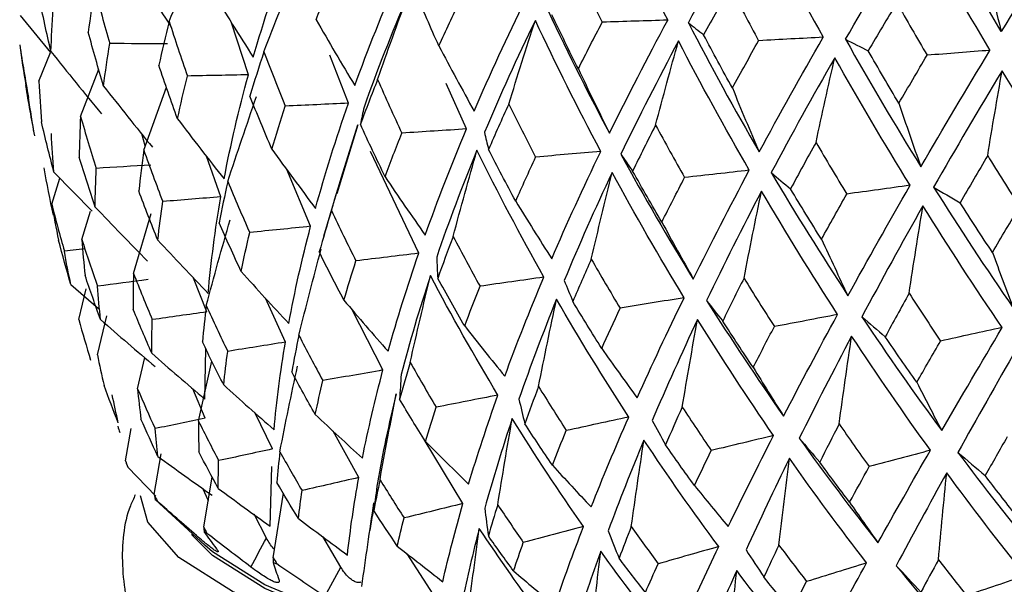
# Model space of a CAD drawing. Header units: millimetres. Extents: x -184 to 64, y -8 to 340.
# Tile 4 of 13: x -25 to -11, y 129 to 137. Entities that reach past the tile are written whole.
import ezdxf

# ---------------------------------------------------------------- set-up
doc = ezdxf.new("R2010")
doc.units = ezdxf.units.MM

msp = doc.modelspace()

# ---------------------------------------------------------------- linework, layer by layer
at = {"color": 7, "linetype": 'Continuous', "lineweight": 25}
for p, q in [((-25.059, 136.865), (-24.642, 136.351)), ((-21.894, 136.042), (-22.134, 136.779)), ((-24.8, 135.952), (-24.642, 136.351)), ((-20.504, 135.646), (-20.762, 136.312)), ((-24.223, 135.463), (-23.971, 136.122)), ((-23.345, 134.996), (-23.029, 135.868)), ((-18.865, 135.29), (-19.146, 135.92)), ((-20.374, 135.346), (-20.664, 134.387)), ((-23.324, 135.055), (-23.372, 135.22)), ((-22.275, 134.348), (-22.476, 134.914)), ((-19.528, 133.564), (-20.198, 134.976)), ((-24.592, 134.691), (-24.064, 134.148)), ((-21.029, 133.938), (-21.358, 134.725)), ((-24.623, 134.247), (-24.509, 134.606)), ((-20.676, 134.39), (-20.849, 133.795)), ((-24.206, 133.756), (-24.086, 134.146)), ((-23.488, 133.285), (-23.241, 134.118)), ((-24.162, 133.626), (-24.448, 133.593)), ((-24.357, 133.128), (-23.975, 132.797)), ((-22.471, 132.75), (-22.653, 133.22)), ((-24.249, 132.643), (-24.143, 133.072)), ((-21.379, 132.33), (-21.654, 132.939)), ((-20.025, 131.943), (-20.453, 132.78)), ((-23.99, 132.155), (-23.859, 132.696)), ((-22.5, 131.54), (-22.483, 132.237)), ((-23.432, 131.682), (-23.331, 132.115)), ((-22.584, 131.231), (-22.399, 132.065)), ((-22.492, 131.274), (-22.664, 131.681)), ((-21.559, 130.847), (-21.805, 131.351)), ((-23.6, 130.683), (-23.52, 131.129)), ((-20.361, 130.45), (-20.715, 131.094)), ((-18.915, 130.089), (-19.455, 130.978)), ((-23.201, 130.213), (-23.102, 130.78)), ((-23.18, 130.193), (-23.566, 130.594)), ((-21.591, 129.776), (-21.566, 130.601)), ((-22.514, 129.762), (-22.397, 130.461)), ((-22.449, 130.126), (-22.525, 130.296)), ((-23.186, 130.147), (-23.07, 130.04)), ((-21.548, 129.335), (-21.408, 130.231)), ((-23.071, 130.039), (-22.497, 129.509)), ((-20.15, 130.099), (-20.172, 129.924)), ((-21.644, 129.61), (-21.815, 129.939)), ((-20.176, 129.925), (-20.207, 129.716)), ((-22.507, 129.696), (-22.468, 129.675)), ((-20.611, 129.205), (-20.861, 129.63)), ((-19.327, 128.832), (-19.691, 129.392)), ((-21.549, 129.269), (-21.497, 129.25))]:
    msp.add_line(p, q, dxfattribs=at)
at = {"color": 7, "linetype": 'Continuous', "lineweight": 25, "flags": 128}
for points in [[(17.195, 130.319), (16.817, 130.005), (15.973, 129.523), (14.836, 129.059), (13.422, 128.621), (11.755, 128.216), (9.86, 127.849), (7.768, 127.528), (5.511, 127.256), (3.125, 127.039), (0.648, 126.879), (-1.881, 126.779), (-4.423, 126.741), (-6.937, 126.765), (-9.384, 126.851), (-11.725, 126.998), (-13.923, 127.203), (-15.943, 127.463), (-17.754, 127.774), (-19.327, 128.131), (-20.637, 128.528), (-21.664, 128.959), (-22.392, 129.418), (-22.497, 129.509)], [(-1.861, 126.637), (-4.464, 126.598), (-7.038, 126.623), (-9.543, 126.711), (-11.939, 126.861), (-14.189, 127.071), (-16.258, 127.337), (-18.112, 127.655), (-19.723, 128.021), (-21.064, 128.427), (-22.116, 128.869), (-22.86, 129.338), (-23.287, 129.828), (-23.393, 130.196)], [(-1.88, 126.73), (-4.422, 126.692), (-6.936, 126.716), (-9.383, 126.802), (-11.724, 126.949), (-13.921, 127.154), (-15.942, 127.414), (-17.753, 127.725), (-19.326, 128.082), (-20.636, 128.479), (-21.663, 128.91), (-22.391, 129.369), (-22.683, 129.66)]]:
    msp.add_lwpolyline(points, dxfattribs=at)
at = {"color": 7, "linetype": 'Continuous', "lineweight": 25}
for centre, radius, start, end in [((-22.604, 131.119), 1.096, 207.2979, 208.6303), ((-21.532, 132.073), 2.539, 229.3345, 230.0955)]:
    msp.add_arc(centre, radius, start, end, dxfattribs=at)
for points in [[(-16.949, 138.624), (-16.673, 138.013), (-16.38, 137.405), (-16.072, 136.8)], [(-15.786, 136.765), (-15.498, 137.295), (-15.193, 137.829), (-14.872, 138.365)], [(-14.872, 138.365), (-14.566, 137.761), (-14.246, 137.161), (-13.913, 136.563)], [(-11.442, 136.642), (-11.793, 137.232), (-12.133, 137.826), (-12.462, 138.424)], [(-10.416, 138.295), (-10.767, 137.74), (-11.109, 137.188), (-11.442, 136.642)], [(-13.605, 136.535), (-13.292, 137.073), (-12.966, 137.615), (-12.627, 138.159)], [(-12.627, 138.159), (-12.295, 137.563), (-11.953, 136.97), (-11.6, 136.381)], [(-22.993, 136.784), (-22.834, 137.163), (-22.672, 137.541), (-22.505, 137.916)], [(-21.825, 136.285), (-21.681, 136.786), (-21.515, 137.291), (-21.327, 137.802)], [(-23.581, 137.653), (-23.38, 137.337), (-23.175, 137.024), (-22.968, 136.713)], [(-21.679, 136.361), (-21.531, 136.743), (-21.379, 137.124), (-21.224, 137.504)], [(-17.342, 137.521), (-17.224, 137.271), (-17.104, 137.022), (-16.981, 136.772)], [(-11.686, 137.609), (-11.606, 137.284), (-11.525, 136.961), (-11.442, 136.642)], [(-20.953, 136.807), (-20.873, 137.016), (-20.788, 137.226), (-20.7, 137.438)], [(-20.416, 135.891), (-20.233, 136.397), (-20.029, 136.908), (-19.805, 137.424)], [(-24.025, 137.24), (-24.06, 137.037), (-24.09, 136.835), (-24.116, 136.634)], [(-24.025, 137.24), (-23.96, 136.984), (-23.891, 136.729), (-23.818, 136.475)], [(-15.204, 137.254), (-15.329, 137.035), (-15.453, 136.816), (-15.574, 136.597)], [(-15.204, 137.254), (-15.075, 137.008), (-14.944, 136.761), (-14.81, 136.515)], [(-24.634, 136.366), (-24.693, 136.616), (-24.748, 136.867), (-24.798, 137.119)], [(-22.404, 137.212), (-22.214, 136.9), (-22.021, 136.591), (-21.825, 136.285)], [(-19.685, 137.129), (-19.907, 136.613), (-20.108, 136.101), (-20.288, 135.594)], [(-20.1, 135.976), (-19.965, 136.362), (-19.826, 136.746), (-19.685, 137.129)], [(-19.249, 136.443), (-19.362, 136.694), (-19.471, 136.945), (-19.578, 137.198)], [(-18.76, 135.538), (-18.54, 136.049), (-18.301, 136.566), (-18.045, 137.088)], [(-24.634, 136.366), (-24.628, 136.56), (-24.617, 136.756), (-24.602, 136.952)], [(-19.249, 136.443), (-19.153, 136.655), (-19.055, 136.867), (-18.953, 137.082)], [(-17.786, 137.046), (-17.503, 136.435), (-17.2, 135.829), (-16.88, 135.229)], [(-12.893, 137.042), (-13.027, 136.82), (-13.159, 136.597), (-13.289, 136.375)], [(-12.893, 137.042), (-12.754, 136.799), (-12.614, 136.556), (-12.472, 136.313)], [(-17.313, 136.126), (-17.438, 136.373), (-17.56, 136.622), (-17.68, 136.873)], [(-22.993, 136.784), (-23.045, 136.58), (-23.093, 136.376), (-23.136, 136.174)], [(-22.993, 136.784), (-22.912, 136.53), (-22.828, 136.277), (-22.739, 136.025)], [(-20.953, 136.807), (-20.777, 136.499), (-20.598, 136.193), (-20.416, 135.891)], [(-17.91, 136.796), (-18.164, 136.274), (-18.4, 135.756), (-18.616, 135.243)], [(-18.279, 135.635), (-18.158, 136.023), (-18.036, 136.411), (-17.91, 136.796)], [(-17.002, 134.978), (-17.322, 135.58), (-17.624, 136.185), (-17.91, 136.796)], [(-17.313, 136.126), (-17.205, 136.34), (-17.095, 136.555), (-16.981, 136.772)], [(-16.072, 136.8), (-16.375, 136.791), (-16.678, 136.782), (-16.981, 136.772)], [(-16.88, 135.229), (-16.626, 135.747), (-16.357, 136.271), (-16.072, 136.8)], [(-15.786, 136.765), (-15.474, 136.161), (-15.147, 135.563), (-14.803, 134.97)], [(-15.786, 136.765), (-15.716, 136.709), (-15.645, 136.653), (-15.574, 136.597)], [(-23.904, 135.886), (-23.978, 136.134), (-24.049, 136.383), (-24.116, 136.634)], [(-15.175, 135.859), (-15.31, 136.104), (-15.443, 136.35), (-15.574, 136.597)], [(-13.913, 136.563), (-14.212, 136.547), (-14.511, 136.531), (-14.81, 136.515)], [(-14.803, 134.97), (-14.52, 135.495), (-14.223, 136.026), (-13.913, 136.563)], [(-25.068, 136.456), (-25.031, 136.212), (-24.99, 135.969), (-24.946, 135.726)], [(-25.068, 136.456), (-25.043, 136.268), (-25.014, 136.079), (-24.982, 135.892)], [(-23.904, 135.886), (-23.879, 136.081), (-23.85, 136.278), (-23.818, 136.475)], [(-23.016, 136.472), (-23.284, 136.473), (-23.551, 136.474), (-23.818, 136.475)], [(-19.249, 136.443), (-19.088, 136.138), (-18.925, 135.836), (-18.76, 135.538)], [(-15.923, 136.511), (-16.207, 135.982), (-16.473, 135.458), (-16.723, 134.939)], [(-16.241, 135.343), (-16.137, 135.734), (-16.032, 136.123), (-15.923, 136.511)], [(-14.94, 134.716), (-15.282, 135.309), (-15.61, 135.908), (-15.923, 136.511)], [(-15.175, 135.859), (-15.056, 136.076), (-14.934, 136.295), (-14.81, 136.515)], [(-13.605, 136.535), (-13.269, 135.939), (-12.92, 135.348), (-12.558, 134.764)], [(-13.605, 136.535), (-13.5, 136.482), (-13.395, 136.428), (-13.289, 136.375)], [(-24.634, 136.366), (-24.403, 136.074), (-24.169, 135.786), (-23.933, 135.5)], [(-21.679, 136.361), (-21.747, 136.154), (-21.811, 135.949), (-21.871, 135.745)], [(-21.679, 136.361), (-21.583, 136.109), (-21.484, 135.858), (-21.381, 135.608)], [(-13.753, 136.278), (-14.062, 135.741), (-14.356, 135.21), (-14.635, 134.683)], [(-14.014, 135.103), (-13.93, 135.496), (-13.843, 135.888), (-13.753, 136.278)], [(-12.707, 134.507), (-13.068, 135.092), (-13.417, 135.682), (-13.753, 136.278)], [(-12.864, 135.647), (-13.008, 135.888), (-13.149, 136.131), (-13.289, 136.375)], [(-12.864, 135.647), (-12.735, 135.867), (-12.605, 136.089), (-12.472, 136.313)], [(-12.558, 134.764), (-12.249, 135.297), (-11.93, 135.836), (-11.6, 136.381)], [(-11.6, 136.381), (-11.89, 136.358), (-12.181, 136.335), (-12.472, 136.313)], [(-22.877, 135.432), (-22.967, 135.678), (-23.053, 135.925), (-23.136, 136.174)], [(-22.877, 135.432), (-22.834, 135.628), (-22.789, 135.826), (-22.739, 136.025)], [(-21.894, 136.042), (-22.176, 136.036), (-22.458, 136.03), (-22.739, 136.025)], [(-22.23, 134.595), (-22.14, 135.072), (-22.027, 135.554), (-21.894, 136.042)], [(-17.313, 136.126), (-17.171, 135.824), (-17.027, 135.525), (-16.88, 135.229)], [(-11.431, 136.099), (-11.759, 135.555), (-12.076, 135.015), (-12.381, 134.482)], [(-11.631, 134.92), (-11.566, 135.315), (-11.499, 135.708), (-11.431, 136.099)], [(-10.336, 134.353), (-10.71, 134.929), (-11.075, 135.512), (-11.431, 136.099)], [(-24.858, 135.192), (-24.903, 135.425), (-24.944, 135.658), (-24.982, 135.892)], [(-24.8, 135.952), (-24.792, 135.763), (-24.781, 135.575), (-24.766, 135.387)], [(-23.904, 135.886), (-23.68, 135.599), (-23.454, 135.316), (-23.225, 135.035)], [(-20.1, 135.976), (-20.183, 135.767), (-20.262, 135.56), (-20.338, 135.354)], [(-20.1, 135.976), (-19.991, 135.726), (-19.878, 135.478), (-19.763, 135.231)], [(-15.175, 135.859), (-15.053, 135.56), (-14.929, 135.263), (-14.803, 134.97)], [(-24.858, 135.192), (-24.891, 135.369), (-24.92, 135.548), (-24.946, 135.726)], [(-22.179, 134.559), (-22.05, 134.954), (-21.917, 135.347), (-21.781, 135.739)], [(-21.568, 135.01), (-21.672, 135.254), (-21.773, 135.499), (-21.871, 135.745)], [(-21.568, 135.01), (-21.509, 135.208), (-21.447, 135.408), (-21.381, 135.608)], [(-20.504, 135.646), (-20.796, 135.633), (-21.089, 135.621), (-21.381, 135.608)], [(-20.962, 134.187), (-20.829, 134.667), (-20.677, 135.153), (-20.504, 135.646)], [(-20.288, 135.594), (-20.305, 135.514), (-20.322, 135.434), (-20.338, 135.354)], [(-18.279, 135.635), (-18.375, 135.424), (-18.469, 135.214), (-18.559, 135.006)], [(-18.279, 135.635), (-18.157, 135.388), (-18.033, 135.143), (-17.906, 134.899)], [(-12.864, 135.647), (-12.764, 135.35), (-12.662, 135.055), (-12.558, 134.764)], [(-24.223, 135.463), (-24.233, 135.273), (-24.239, 135.085), (-24.241, 134.897)], [(-24.223, 135.463), (-24.154, 135.222), (-24.081, 134.981), (-24.004, 134.742)], [(-24.592, 134.691), (-24.654, 134.923), (-24.711, 135.155), (-24.766, 135.387)], [(-22.877, 135.432), (-22.664, 135.15), (-22.448, 134.871), (-22.23, 134.595)], [(-20.741, 134.158), (-20.622, 134.555), (-20.5, 134.951), (-20.374, 135.346)], [(-19.996, 134.627), (-20.113, 134.868), (-20.227, 135.111), (-20.338, 135.354)], [(-16.241, 135.343), (-16.35, 135.129), (-16.456, 134.917), (-16.559, 134.706)], [(-16.241, 135.343), (-16.109, 135.099), (-15.975, 134.857), (-15.838, 134.616)], [(-24.592, 134.691), (-24.608, 134.869), (-24.62, 135.047), (-24.628, 135.226)], [(-19.996, 134.627), (-19.921, 134.827), (-19.844, 135.029), (-19.763, 135.231)], [(-18.865, 135.29), (-19.165, 135.27), (-19.464, 135.251), (-19.763, 135.231)], [(-19.439, 133.816), (-19.266, 134.3), (-19.075, 134.792), (-18.865, 135.29)], [(-18.616, 135.243), (-18.598, 135.164), (-18.579, 135.085), (-18.559, 135.006)], [(-14.014, 135.103), (-14.135, 134.887), (-14.252, 134.671), (-14.367, 134.458)], [(-14.014, 135.103), (-13.874, 134.863), (-13.732, 134.624), (-13.588, 134.386)], [(-23.345, 134.996), (-23.372, 134.806), (-23.395, 134.617), (-23.414, 134.429)], [(-23.345, 134.996), (-23.261, 134.757), (-23.173, 134.519), (-23.082, 134.282)], [(-21.568, 135.01), (-21.368, 134.733), (-21.166, 134.459), (-20.962, 134.187)], [(-18.721, 134.993), (-18.926, 134.493), (-19.112, 133.999), (-19.279, 133.511)], [(-19.051, 133.797), (-18.944, 134.197), (-18.834, 134.595), (-18.721, 134.993)], [(-17.791, 133.232), (-18.119, 133.813), (-18.428, 134.4), (-18.721, 134.993)], [(-18.183, 134.288), (-18.311, 134.526), (-18.437, 134.765), (-18.559, 135.006)], [(-17.002, 134.978), (-17.303, 134.952), (-17.605, 134.925), (-17.906, 134.899)], [(-17.683, 133.487), (-17.472, 133.977), (-17.245, 134.474), (-17.002, 134.978)], [(-16.723, 134.939), (-16.404, 134.354), (-16.069, 133.776), (-15.717, 133.205)], [(-16.723, 134.939), (-16.669, 134.861), (-16.615, 134.783), (-16.559, 134.706)], [(-11.631, 134.92), (-11.761, 134.7), (-11.888, 134.482), (-12.013, 134.265)], [(-11.631, 134.92), (-11.484, 134.683), (-11.336, 134.447), (-11.186, 134.213)], [(-24.02, 134.206), (-24.097, 134.436), (-24.171, 134.666), (-24.241, 134.897)], [(-23.247, 134.789), (-23.499, 134.773), (-23.752, 134.757), (-24.004, 134.742)], [(-18.183, 134.288), (-18.093, 134.49), (-18.001, 134.694), (-17.906, 134.899)], [(-24.734, 134.75), (-24.694, 134.53), (-24.651, 134.311), (-24.605, 134.092)], [(-24.02, 134.206), (-24.018, 134.384), (-24.013, 134.563), (-24.004, 134.742)], [(-16.844, 134.685), (-17.083, 134.179), (-17.304, 133.679), (-17.509, 133.186)], [(-17.133, 133.482), (-17.039, 133.884), (-16.943, 134.285), (-16.844, 134.685)], [(-15.844, 132.947), (-16.193, 133.52), (-16.526, 134.099), (-16.844, 134.685)], [(-16.154, 133.997), (-16.292, 134.232), (-16.427, 134.468), (-16.559, 134.706)], [(-14.94, 134.716), (-15.239, 134.682), (-15.539, 134.649), (-15.838, 134.616)], [(-15.717, 133.205), (-15.472, 133.701), (-15.212, 134.205), (-14.94, 134.716)], [(-14.635, 134.683), (-14.294, 134.106), (-13.939, 133.537), (-13.57, 132.974)], [(-14.635, 134.683), (-14.546, 134.608), (-14.457, 134.533), (-14.367, 134.458)], [(-22.179, 134.559), (-22.223, 134.368), (-22.262, 134.178), (-22.299, 133.988)], [(-22.179, 134.559), (-22.081, 134.322), (-21.98, 134.087), (-21.875, 133.852)], [(-19.996, 134.627), (-19.813, 134.354), (-19.627, 134.083), (-19.439, 133.816)], [(-16.154, 133.997), (-16.051, 134.202), (-15.946, 134.408), (-15.838, 134.616)], [(-12.707, 134.507), (-13, 134.466), (-13.294, 134.426), (-13.588, 134.386)], [(-13.57, 132.974), (-13.294, 133.477), (-13.006, 133.988), (-12.707, 134.507)], [(-23.15, 133.744), (-23.241, 133.971), (-23.33, 134.2), (-23.414, 134.429)], [(-14.771, 134.426), (-15.039, 133.914), (-15.293, 133.408), (-15.532, 132.909)], [(-15.013, 133.218), (-14.935, 133.622), (-14.854, 134.024), (-14.771, 134.426)], [(-13.714, 132.713), (-14.079, 133.277), (-14.431, 133.848), (-14.771, 134.426)], [(-13.937, 133.758), (-14.083, 133.99), (-14.226, 134.223), (-14.367, 134.458)], [(-13.937, 133.758), (-13.823, 133.966), (-13.706, 134.176), (-13.588, 134.386)], [(-12.381, 134.482), (-12.023, 133.913), (-11.653, 133.351), (-11.272, 132.798)], [(-12.381, 134.482), (-12.259, 134.409), (-12.136, 134.337), (-12.013, 134.265)], [(-24.623, 134.247), (-24.568, 134.028), (-24.51, 133.81), (-24.448, 133.593)], [(-24.623, 134.247), (-24.595, 134.079), (-24.563, 133.911), (-24.528, 133.744)], [(-23.15, 133.744), (-23.13, 133.922), (-23.108, 134.102), (-23.082, 134.282)], [(-22.275, 134.348), (-22.544, 134.325), (-22.813, 134.303), (-23.082, 134.282)], [(-22.451, 133.007), (-22.412, 133.447), (-22.354, 133.894), (-22.275, 134.348)], [(-18.183, 134.288), (-18.018, 134.018), (-17.851, 133.751), (-17.683, 133.487)], [(-12.53, 134.221), (-12.824, 133.701), (-13.106, 133.188), (-13.377, 132.682)], [(-12.722, 133.008), (-12.66, 133.413), (-12.596, 133.817), (-12.53, 134.221)], [(-11.43, 132.532), (-11.807, 133.088), (-12.173, 133.651), (-12.53, 134.221)], [(-11.565, 133.576), (-11.716, 133.804), (-11.865, 134.034), (-12.013, 134.265)], [(-24.02, 134.206), (-23.78, 133.953), (-23.537, 133.702), (-23.292, 133.454)], [(-20.741, 134.158), (-20.8, 133.965), (-20.856, 133.773), (-20.909, 133.582)], [(-20.741, 134.158), (-20.631, 133.923), (-20.517, 133.69), (-20.4, 133.458)], [(-11.565, 133.576), (-11.44, 133.787), (-11.314, 133.999), (-11.186, 134.213)], [(-22.478, 132.838), (-22.372, 133.236), (-22.261, 133.634), (-22.146, 134.03)], [(-21.993, 133.31), (-22.098, 133.535), (-22.2, 133.761), (-22.299, 133.988)], [(-16.154, 133.997), (-16.01, 133.73), (-15.864, 133.466), (-15.717, 133.205)], [(-21.993, 133.31), (-21.957, 133.49), (-21.918, 133.67), (-21.875, 133.852)], [(-21.029, 133.938), (-21.311, 133.908), (-21.593, 133.88), (-21.875, 133.852)], [(-21.333, 132.588), (-21.251, 133.031), (-21.15, 133.48), (-21.029, 133.938)], [(-24.357, 133.128), (-24.417, 133.333), (-24.474, 133.538), (-24.528, 133.744)], [(-24.206, 133.756), (-24.136, 133.539), (-24.063, 133.323), (-23.987, 133.107)], [(-24.206, 133.756), (-24.194, 133.588), (-24.178, 133.421), (-24.16, 133.254)], [(-23.15, 133.744), (-22.919, 133.496), (-22.686, 133.25), (-22.451, 133.007)], [(-19.051, 133.797), (-19.125, 133.602), (-19.197, 133.408), (-19.265, 133.215)], [(-19.051, 133.797), (-18.93, 133.565), (-18.805, 133.335), (-18.678, 133.106)], [(-13.937, 133.758), (-13.816, 133.494), (-13.694, 133.233), (-13.57, 132.974)], [(-24.357, 133.128), (-24.39, 133.282), (-24.421, 133.437), (-24.448, 133.593)], [(-21.192, 132.424), (-21.093, 132.825), (-20.99, 133.224), (-20.883, 133.623)], [(-20.567, 132.912), (-20.684, 133.134), (-20.798, 133.358), (-20.909, 133.582)], [(-19.528, 133.564), (-19.819, 133.528), (-20.11, 133.493), (-20.4, 133.458)], [(-19.954, 132.203), (-19.83, 132.649), (-19.687, 133.103), (-19.528, 133.564)], [(-11.565, 133.576), (-11.468, 133.313), (-11.371, 133.054), (-11.272, 132.798)], [(-20.567, 132.912), (-20.514, 133.093), (-20.459, 133.275), (-20.4, 133.458)], [(-19.279, 133.511), (-19.275, 133.412), (-19.27, 133.314), (-19.265, 133.215)], [(-17.133, 133.482), (-17.221, 133.285), (-17.307, 133.089), (-17.389, 132.894)], [(-17.133, 133.482), (-17.002, 133.254), (-16.869, 133.026), (-16.733, 132.8)], [(-23.488, 133.285), (-23.492, 133.116), (-23.493, 132.948), (-23.491, 132.781)], [(-23.488, 133.285), (-23.404, 133.069), (-23.317, 132.855), (-23.227, 132.642)], [(-21.993, 133.31), (-21.775, 133.067), (-21.555, 132.826), (-21.333, 132.588)], [(-23.945, 132.642), (-24.019, 132.846), (-24.091, 133.05), (-24.16, 133.254)], [(-23.286, 133.198), (-23.52, 133.167), (-23.753, 133.137), (-23.987, 133.107)], [(-19.366, 133.253), (-19.52, 132.789), (-19.655, 132.332), (-19.773, 131.881)], [(-19.647, 132.048), (-19.557, 132.45), (-19.463, 132.852), (-19.366, 133.253)], [(-18.429, 131.595), (-18.759, 132.14), (-19.071, 132.693), (-19.366, 133.253)], [(-18.891, 132.554), (-19.019, 132.774), (-19.143, 132.994), (-19.265, 133.215)], [(-17.791, 133.232), (-18.087, 133.19), (-18.383, 133.147), (-18.678, 133.106)], [(-18.334, 131.857), (-18.169, 132.308), (-17.988, 132.766), (-17.791, 133.232)], [(-17.509, 133.186), (-17.47, 133.088), (-17.43, 132.991), (-17.389, 132.894)], [(-15.013, 133.218), (-15.114, 133.018), (-15.213, 132.82), (-15.309, 132.622)], [(-15.013, 133.218), (-14.875, 132.992), (-14.734, 132.768), (-14.592, 132.545)], [(-23.945, 132.642), (-23.961, 132.796), (-23.976, 132.952), (-23.987, 133.107)], [(-18.891, 132.554), (-18.822, 132.737), (-18.752, 132.921), (-18.678, 133.106)], [(-12.722, 133.008), (-12.834, 132.805), (-12.944, 132.604), (-13.053, 132.404)], [(-12.722, 133.008), (-12.578, 132.786), (-12.432, 132.565), (-12.285, 132.345)], [(-20.567, 132.912), (-20.365, 132.673), (-20.161, 132.437), (-19.954, 132.203)], [(-17.616, 132.926), (-17.806, 132.456), (-17.98, 131.995), (-18.138, 131.54)], [(-17.865, 131.714), (-17.785, 132.119), (-17.702, 132.522), (-17.616, 132.926)], [(-16.613, 131.29), (-16.963, 131.828), (-17.297, 132.373), (-17.616, 132.926)], [(-16.989, 132.242), (-17.125, 132.458), (-17.258, 132.676), (-17.389, 132.894)], [(-15.844, 132.947), (-16.14, 132.898), (-16.437, 132.849), (-16.733, 132.8)], [(-16.496, 131.556), (-16.292, 132.011), (-16.075, 132.475), (-15.844, 132.947)], [(-15.532, 132.909), (-15.19, 132.365), (-14.834, 131.829), (-14.464, 131.302)], [(-15.532, 132.909), (-15.459, 132.813), (-15.384, 132.717), (-15.309, 132.622)], [(-23.234, 132.176), (-23.323, 132.377), (-23.408, 132.579), (-23.491, 132.781)], [(-22.471, 132.75), (-22.723, 132.713), (-22.975, 132.677), (-23.227, 132.642)], [(-22.478, 132.838), (-22.499, 132.669), (-22.516, 132.501), (-22.53, 132.333)], [(-22.478, 132.838), (-22.382, 132.626), (-22.283, 132.414), (-22.18, 132.202)], [(-16.989, 132.242), (-16.905, 132.427), (-16.82, 132.613), (-16.733, 132.8)], [(-24.249, 132.643), (-24.196, 132.455), (-24.14, 132.267), (-24.083, 132.079)], [(-23.945, 132.642), (-23.694, 132.423), (-23.441, 132.205), (-23.186, 131.99)], [(-23.234, 132.176), (-23.235, 132.33), (-23.232, 132.486), (-23.227, 132.642)], [(-15.658, 132.645), (-15.882, 132.17), (-16.091, 131.703), (-16.287, 131.243)], [(-15.871, 131.428), (-15.802, 131.834), (-15.732, 132.24), (-15.658, 132.645)], [(-14.603, 131.033), (-14.968, 131.563), (-15.319, 132.1), (-15.658, 132.645)], [(-14.887, 131.98), (-15.03, 132.193), (-15.17, 132.407), (-15.309, 132.622)], [(-13.714, 132.713), (-14.006, 132.657), (-14.299, 132.601), (-14.592, 132.545)], [(-14.464, 131.302), (-14.225, 131.764), (-13.975, 132.234), (-13.714, 132.713)], [(-13.377, 132.682), (-13.019, 132.146), (-12.65, 131.619), (-12.268, 131.101)], [(-13.377, 132.682), (-13.269, 132.589), (-13.161, 132.496), (-13.053, 132.404)], [(-18.891, 132.554), (-18.707, 132.319), (-18.522, 132.087), (-18.334, 131.857)], [(-14.887, 131.98), (-14.79, 132.167), (-14.692, 132.356), (-14.592, 132.545)], [(-11.43, 132.532), (-11.715, 132.47), (-12, 132.407), (-12.285, 132.345)], [(-12.268, 131.101), (-11.997, 131.569), (-11.718, 132.046), (-11.43, 132.532)], [(-22.236, 131.735), (-22.337, 131.933), (-22.435, 132.133), (-22.53, 132.333)], [(-21.379, 132.33), (-21.646, 132.287), (-21.913, 132.244), (-22.18, 132.202)], [(-21.537, 131.114), (-21.502, 131.512), (-21.449, 131.917), (-21.379, 132.33)], [(-21.192, 132.424), (-21.228, 132.254), (-21.262, 132.085), (-21.292, 131.916)], [(-21.192, 132.424), (-21.084, 132.214), (-20.974, 132.004), (-20.861, 131.796)], [(-13.519, 132.415), (-13.773, 131.933), (-14.016, 131.46), (-14.246, 130.995)], [(-13.693, 131.194), (-13.637, 131.601), (-13.579, 132.008), (-13.519, 132.415)], [(-12.426, 130.828), (-12.801, 131.349), (-13.165, 131.878), (-13.519, 132.415)], [(-12.615, 131.772), (-12.763, 131.981), (-12.909, 132.192), (-13.053, 132.404)], [(-12.615, 131.772), (-12.506, 131.962), (-12.396, 132.153), (-12.285, 132.345)], [(-23.234, 132.176), (-22.991, 131.961), (-22.747, 131.749), (-22.5, 131.54)], [(-22.236, 131.735), (-22.22, 131.89), (-22.201, 132.046), (-22.18, 132.202)], [(-16.989, 132.242), (-16.826, 132.011), (-16.662, 131.782), (-16.496, 131.556)], [(-11.229, 132.239), (-11.51, 131.75), (-11.782, 131.27), (-12.044, 130.799)], [(-23.99, 132.155), (-23.961, 132.013), (-23.93, 131.871), (-23.897, 131.73)], [(-19.647, 132.048), (-19.698, 131.876), (-19.747, 131.705), (-19.794, 131.536)], [(-19.647, 132.048), (-19.529, 131.84), (-19.409, 131.633), (-19.287, 131.427)], [(-21.456, 130.809), (-21.378, 131.205), (-21.296, 131.601), (-21.211, 131.996)], [(-20.964, 131.325), (-21.076, 131.521), (-21.186, 131.718), (-21.292, 131.916)], [(-20.025, 131.943), (-20.304, 131.893), (-20.582, 131.844), (-20.861, 131.796)], [(-20.31, 130.719), (-20.231, 131.119), (-20.136, 131.527), (-20.025, 131.943)], [(-14.887, 131.98), (-14.747, 131.751), (-14.606, 131.525), (-14.464, 131.302)], [(-20.964, 131.325), (-20.932, 131.481), (-20.897, 131.638), (-20.861, 131.796)], [(-19.773, 131.881), (-19.78, 131.766), (-19.787, 131.65), (-19.794, 131.536)], [(-12.615, 131.772), (-12.5, 131.545), (-12.385, 131.322), (-12.268, 131.101)], [(-23.699, 131.21), (-23.767, 131.382), (-23.833, 131.556), (-23.897, 131.73)], [(-23.432, 131.682), (-23.353, 131.497), (-23.272, 131.313), (-23.188, 131.129)], [(-23.432, 131.682), (-23.418, 131.54), (-23.402, 131.399), (-23.384, 131.258)], [(-22.236, 131.735), (-22.005, 131.525), (-21.772, 131.318), (-21.537, 131.114)], [(-17.865, 131.714), (-17.931, 131.541), (-17.994, 131.368), (-18.056, 131.197)], [(-17.865, 131.714), (-17.739, 131.509), (-17.611, 131.305), (-17.48, 131.103)], [(-23.699, 131.21), (-23.729, 131.338), (-23.757, 131.466), (-23.783, 131.596)], [(-19.841, 131.613), (-19.944, 131.194), (-20.031, 130.782), (-20.103, 130.378)], [(-20.066, 130.42), (-19.994, 130.818), (-19.919, 131.216), (-19.841, 131.613)], [(-19.436, 130.952), (-19.558, 131.146), (-19.677, 131.34), (-19.794, 131.536)], [(-18.429, 131.595), (-18.715, 131.538), (-19.001, 131.482), (-19.287, 131.427)], [(-18.836, 130.359), (-18.715, 130.763), (-18.579, 131.175), (-18.429, 131.595)], [(-18.138, 131.54), (-18.111, 131.425), (-18.084, 131.311), (-18.056, 131.197)], [(-19.436, 130.952), (-19.388, 131.11), (-19.338, 131.268), (-19.287, 131.427)], [(-15.871, 131.428), (-15.95, 131.253), (-16.028, 131.078), (-16.103, 130.905)], [(-15.871, 131.428), (-15.738, 131.226), (-15.604, 131.025), (-15.467, 130.826)], [(-23.149, 130.743), (-23.229, 130.914), (-23.308, 131.085), (-23.384, 131.258)], [(-22.492, 131.274), (-22.724, 131.225), (-22.956, 131.177), (-23.188, 131.129)], [(-22.584, 131.231), (-22.585, 131.089), (-22.584, 130.947), (-22.581, 130.806)], [(-22.584, 131.231), (-22.493, 131.049), (-22.401, 130.866), (-22.306, 130.685)], [(-20.964, 131.325), (-20.748, 131.12), (-20.53, 130.918), (-20.31, 130.719)], [(-18.23, 131.269), (-18.372, 130.846), (-18.499, 130.431), (-18.612, 130.024)], [(-18.432, 130.072), (-18.368, 130.471), (-18.301, 130.87), (-18.23, 131.269)], [(-17.242, 129.768), (-17.586, 130.26), (-17.915, 130.761), (-18.23, 131.269)], [(-16.613, 131.29), (-16.902, 131.227), (-17.191, 131.164), (-17.48, 131.103)], [(-17.135, 130.041), (-16.974, 130.449), (-16.8, 130.865), (-16.613, 131.29)], [(-16.287, 131.243), (-16.226, 131.13), (-16.165, 131.017), (-16.103, 130.905)], [(-23.706, 131.164), (-23.697, 131.134), (-23.688, 131.104), (-23.678, 131.074)], [(-23.149, 130.743), (-23.164, 130.871), (-23.177, 131), (-23.188, 131.129)], [(-17.674, 130.623), (-17.804, 130.813), (-17.931, 131.005), (-18.056, 131.197)], [(-17.674, 130.623), (-17.611, 130.782), (-17.547, 130.942), (-17.48, 131.103)], [(-13.693, 131.194), (-13.784, 131.016), (-13.874, 130.84), (-13.963, 130.664)], [(-13.693, 131.194), (-13.555, 130.995), (-13.416, 130.797), (-13.275, 130.601)], [(-19.436, 130.952), (-19.238, 130.752), (-19.037, 130.555), (-18.836, 130.359)], [(-16.402, 130.969), (-16.581, 130.542), (-16.746, 130.122), (-16.898, 129.711)], [(-16.578, 129.768), (-16.522, 130.168), (-16.464, 130.569), (-16.402, 130.969)], [(-15.365, 129.491), (-15.724, 129.976), (-16.069, 130.468), (-16.402, 130.969)], [(-14.603, 131.033), (-14.891, 130.963), (-15.179, 130.894), (-15.467, 130.826)], [(-15.233, 129.768), (-15.033, 130.181), (-14.823, 130.603), (-14.603, 131.033)], [(-14.246, 130.995), (-13.894, 130.503), (-13.529, 130.019), (-13.154, 129.545)], [(-14.246, 130.995), (-14.152, 130.884), (-14.058, 130.774), (-13.963, 130.664)], [(-11.361, 131.014), (-11.463, 130.834), (-11.565, 130.655), (-11.665, 130.477)], [(-22.311, 130.298), (-22.403, 130.467), (-22.493, 130.636), (-22.581, 130.806)], [(-21.559, 130.847), (-21.808, 130.792), (-22.057, 130.738), (-22.306, 130.685)], [(-21.456, 130.809), (-21.472, 130.666), (-21.487, 130.524), (-21.499, 130.382)], [(-21.456, 130.809), (-21.356, 130.628), (-21.253, 130.449), (-21.148, 130.269)], [(-15.702, 130.34), (-15.838, 130.527), (-15.972, 130.716), (-16.103, 130.905)], [(-15.702, 130.34), (-15.625, 130.501), (-15.547, 130.663), (-15.467, 130.826)], [(-12.426, 130.828), (-12.709, 130.752), (-12.992, 130.676), (-13.275, 130.601)], [(-13.154, 129.545), (-12.92, 129.963), (-12.677, 130.391), (-12.426, 130.828)], [(-23.6, 130.683), (-23.589, 130.653), (-23.578, 130.624), (-23.566, 130.594)], [(-23.6, 130.683), (-23.593, 130.661), (-23.585, 130.639), (-23.578, 130.617)], [(-23.149, 130.743), (-22.9, 130.562), (-22.65, 130.382), (-22.398, 130.205)], [(-22.311, 130.298), (-22.311, 130.426), (-22.31, 130.555), (-22.306, 130.685)], [(-14.383, 130.718), (-14.595, 130.285), (-14.795, 129.86), (-14.985, 129.444)], [(-14.529, 129.512), (-14.482, 129.914), (-14.434, 130.316), (-14.383, 130.718)], [(-13.311, 129.264), (-13.679, 129.74), (-14.036, 130.225), (-14.383, 130.718)], [(-13.548, 130.108), (-13.688, 130.292), (-13.826, 130.478), (-13.963, 130.664)], [(-12.044, 130.799), (-11.682, 130.315), (-11.31, 129.84), (-10.929, 129.374)], [(-12.044, 130.799), (-11.918, 130.691), (-11.792, 130.584), (-11.665, 130.477)], [(-17.674, 130.623), (-17.496, 130.426), (-17.316, 130.232), (-17.135, 130.041)], [(-13.548, 130.108), (-13.458, 130.271), (-13.367, 130.436), (-13.275, 130.601)], [(-20.361, 130.45), (-20.623, 130.389), (-20.886, 130.329), (-21.148, 130.269)], [(-20.518, 129.374), (-20.48, 129.725), (-20.427, 130.084), (-20.361, 130.45)], [(-20.066, 130.42), (-20.097, 130.277), (-20.126, 130.134), (-20.153, 129.991)], [(-20.066, 130.42), (-19.957, 130.243), (-19.845, 130.065), (-19.732, 129.889)], [(-12.2, 130.517), (-12.442, 130.078), (-12.675, 129.648), (-12.9, 129.226)], [(-12.314, 129.309), (-12.278, 129.712), (-12.24, 130.115), (-12.2, 130.517)], [(-11.107, 129.088), (-11.48, 129.556), (-11.844, 130.032), (-12.2, 130.517)], [(-11.242, 129.931), (-11.385, 130.112), (-11.526, 130.294), (-11.665, 130.477)], [(-22.311, 130.298), (-22.072, 130.122), (-21.832, 129.948), (-21.591, 129.776)], [(-21.198, 129.881), (-21.3, 130.047), (-21.4, 130.214), (-21.499, 130.382)], [(-21.198, 129.881), (-21.183, 130.009), (-21.167, 130.139), (-21.148, 130.269)], [(-20.103, 130.378), (-20.12, 130.249), (-20.136, 130.12), (-20.153, 129.991)], [(-15.702, 130.34), (-15.547, 130.147), (-15.39, 129.956), (-15.233, 129.768)], [(-23.201, 130.213), (-23.188, 130.184), (-23.174, 130.155), (-23.161, 130.126)], [(-23.201, 130.213), (-23.196, 130.191), (-23.191, 130.169), (-23.186, 130.147)], [(-22.613, 129.643), (-22.798, 129.803), (-22.98, 129.964), (-23.161, 130.126)], [(-20.318, 128.939), (-20.265, 129.326), (-20.209, 129.713), (-20.15, 130.099)], [(-19.826, 129.498), (-19.936, 129.661), (-20.045, 129.826), (-20.153, 129.991)], [(-18.915, 130.089), (-19.187, 130.021), (-19.46, 129.955), (-19.732, 129.889)], [(-19.195, 129.004), (-19.114, 129.358), (-19.021, 129.719), (-18.915, 130.089)], [(-18.612, 130.024), (-18.596, 129.895), (-18.579, 129.767), (-18.562, 129.639)], [(-18.432, 130.072), (-18.477, 129.927), (-18.52, 129.782), (-18.562, 129.639)], [(-18.432, 130.072), (-18.316, 129.897), (-18.197, 129.722), (-18.077, 129.548)], [(-13.548, 130.108), (-13.418, 129.918), (-13.286, 129.73), (-13.154, 129.545)], [(-21.198, 129.881), (-20.973, 129.71), (-20.746, 129.541), (-20.518, 129.374)], [(-19.826, 129.498), (-19.796, 129.627), (-19.765, 129.757), (-19.732, 129.889)], [(-22.514, 129.762), (-22.499, 129.733), (-22.483, 129.704), (-22.468, 129.675)], [(-22.514, 129.762), (-22.512, 129.74), (-22.509, 129.718), (-22.507, 129.696)], [(-18.688, 129.743), (-18.778, 129.4), (-18.857, 129.064), (-18.925, 128.734)], [(-18.84, 128.579), (-18.792, 128.967), (-18.741, 129.355), (-18.688, 129.743)], [(-17.809, 128.496), (-18.113, 128.905), (-18.406, 129.32), (-18.688, 129.743)], [(-17.242, 129.768), (-17.52, 129.694), (-17.798, 129.621), (-18.077, 129.548)], [(-17.64, 128.672), (-17.519, 129.029), (-17.386, 129.394), (-17.242, 129.768)], [(-16.898, 129.711), (-16.849, 129.583), (-16.799, 129.457), (-16.748, 129.33)], [(-16.578, 129.768), (-16.636, 129.621), (-16.693, 129.475), (-16.748, 129.33)], [(-16.578, 129.768), (-16.455, 129.595), (-16.331, 129.423), (-16.205, 129.252)], [(-22.507, 129.696), (-22.453, 129.617), (-22.396, 129.539), (-22.336, 129.461)], [(-21.858, 129.207), (-22.063, 129.362), (-22.267, 129.518), (-22.468, 129.675)], [(-21.858, 129.207), (-21.786, 129.342), (-21.715, 129.476), (-21.644, 129.61)], [(-18.213, 129.153), (-18.33, 129.314), (-18.447, 129.476), (-18.562, 129.639)], [(-19.826, 129.498), (-19.616, 129.331), (-19.406, 129.167), (-19.195, 129.004)], [(-18.213, 129.153), (-18.169, 129.284), (-18.123, 129.415), (-18.077, 129.548)], [(-15.365, 129.491), (-15.645, 129.411), (-15.925, 129.331), (-16.205, 129.252)], [(-15.875, 128.383), (-15.715, 128.744), (-15.545, 129.113), (-15.365, 129.491)], [(-14.985, 129.444), (-14.903, 129.318), (-14.821, 129.194), (-14.738, 129.069)], [(-14.529, 129.512), (-14.6, 129.364), (-14.669, 129.216), (-14.738, 129.069)], [(-14.529, 129.512), (-14.402, 129.342), (-14.274, 129.174), (-14.145, 129.006)], [(-21.548, 129.335), (-21.549, 129.313), (-21.549, 129.291), (-21.549, 129.269)], [(-21.548, 129.335), (-21.531, 129.307), (-21.514, 129.278), (-21.497, 129.25)], [(-17.002, 129.427), (-17.126, 129.081), (-17.241, 128.741), (-17.346, 128.409)], [(-17.135, 128.26), (-17.093, 128.649), (-17.049, 129.038), (-17.002, 129.427)], [(-16.079, 128.201), (-16.396, 128.603), (-16.704, 129.012), (-17.002, 129.427)], [(-16.382, 128.853), (-16.505, 129.011), (-16.627, 129.17), (-16.748, 129.33)], [(-12.314, 129.309), (-12.396, 129.159), (-12.478, 129.009), (-12.558, 128.86)], [(-12.314, 129.309), (-12.185, 129.142), (-12.055, 128.976), (-11.924, 128.811)], [(-21.549, 129.269), (-21.525, 129.19), (-21.499, 129.112), (-21.469, 129.035)], [(-20.834, 128.797), (-21.057, 128.947), (-21.278, 129.098), (-21.497, 129.25)], [(-20.834, 128.797), (-20.759, 128.933), (-20.685, 129.069), (-20.611, 129.205)], [(-16.382, 128.853), (-16.324, 128.985), (-16.266, 129.118), (-16.205, 129.252)], [(-13.311, 129.264), (-13.588, 129.177), (-13.866, 129.091), (-14.145, 129.006)], [(-13.926, 128.14), (-13.729, 128.506), (-13.524, 128.88), (-13.311, 129.264)], [(-12.9, 129.226), (-12.548, 128.791), (-12.187, 128.364), (-11.818, 127.947)], [(-12.9, 129.226), (-12.786, 129.103), (-12.673, 128.982), (-12.558, 128.86)], [(-18.213, 129.153), (-18.023, 128.991), (-17.832, 128.831), (-17.64, 128.672)], [(-15.115, 129.157), (-15.272, 128.806), (-15.42, 128.463), (-15.56, 128.127)], [(-15.228, 127.986), (-15.192, 128.376), (-15.155, 128.767), (-15.115, 129.157)], [(-14.161, 127.952), (-14.487, 128.347), (-14.805, 128.748), (-15.115, 129.157)], [(-14.359, 128.601), (-14.486, 128.756), (-14.613, 128.912), (-14.738, 129.069)], [(-11.107, 129.088), (-11.379, 128.995), (-11.651, 128.903), (-11.924, 128.811)], [(-11.818, 127.947), (-11.587, 128.318), (-11.35, 128.699), (-11.107, 129.088)], [(-14.359, 128.601), (-14.289, 128.735), (-14.217, 128.869), (-14.145, 129.006)]]:
    msp.add_open_spline(points, degree=3, dxfattribs=at)
for points, knots in [([(-23.463, 130.208), (-23.487, 130.158), (-23.623, 129.874), (-23.678, 129.209), (-23.527, 128.359), (-23.13, 127.625), (-22.593, 127.032), (-21.885, 126.507), (-20.915, 126.007), (-19.627, 125.539), (-18.045, 125.125), (-16.289, 124.782), (-14.385, 124.502), (-12.34, 124.279), (-10.174, 124.113), (-7.909, 124.003), (-5.576, 123.95), (-3.203, 123.955), (-0.824, 124.015), (1.529, 124.132), (3.825, 124.303), (6.033, 124.527), (8.124, 124.801), (10.072, 125.123), (11.856, 125.492), (13.462, 125.909), (14.885, 126.383), (16.082, 126.916), (16.992, 127.492), (17.662, 128.132), (18.12, 128.835), (18.375, 129.675), (18.353, 130.582), (18.127, 131.097), (18.019, 131.344)], [0, 0, 0, 0, 0.004492, 0.025495, 0.047657, 0.069106, 0.091759, 0.118214, 0.15172, 0.192497, 0.232062, 0.269782, 0.306555, 0.342819, 0.37879, 0.414585, 0.450274, 0.485904, 0.521511, 0.557123, 0.592763, 0.628465, 0.664272, 0.700247, 0.736489, 0.773167, 0.810597, 0.84943, 0.885786, 0.911863, 0.934588, 0.955854, 0.978899, 1, 1, 1, 1]), ([(-22.336, 129.461), (-22.331, 129.455), (-22.322, 129.443), (-22.316, 129.431), (-22.313, 129.423), (-22.314, 129.417), (-22.325, 129.418), (-22.354, 129.434), (-22.399, 129.467), (-22.457, 129.511), (-22.527, 129.57), (-22.583, 129.617), (-22.613, 129.643)], [0, 0, 0, 0, 0.069164, 0.135573, 0.196509, 0.250205, 0.377022, 0.499747, 0.622613, 0.749559, 0.864328, 1, 1, 1, 1]), ([(-21.53, 129.451), (-21.536, 129.457), (-21.558, 129.477), (-21.597, 129.53), (-21.629, 129.583), (-21.644, 129.61)], [0, 0, 0, 0, 0.1704714, 0.5873461, 1, 1, 1, 1]), ([(-21.469, 129.035), (-21.467, 129.029), (-21.463, 129.017), (-21.464, 129.005), (-21.469, 128.997), (-21.48, 128.99), (-21.503, 128.991), (-21.548, 129.006), (-21.607, 129.037), (-21.678, 129.08), (-21.761, 129.136), (-21.824, 129.182), (-21.858, 129.207)], [0, 0, 0, 0, 0.069164, 0.135573, 0.196509, 0.250205, 0.377022, 0.499747, 0.622613, 0.749559, 0.864328, 1, 1, 1, 1]), ([(-20.333, 128.999), (-20.339, 128.996), (-20.356, 128.987), (-20.396, 128.994), (-20.447, 129.019), (-20.503, 129.065), (-20.559, 129.126), (-20.594, 129.179), (-20.611, 129.205)], [0, 0, 0, 0, 0.090594, 0.27257, 0.454702, 0.636194, 0.819023, 1, 1, 1, 1])]:
    msp.add_open_spline(points, degree=3, knots=knots, dxfattribs=at)

doc.saveas('drawing.dxf')
